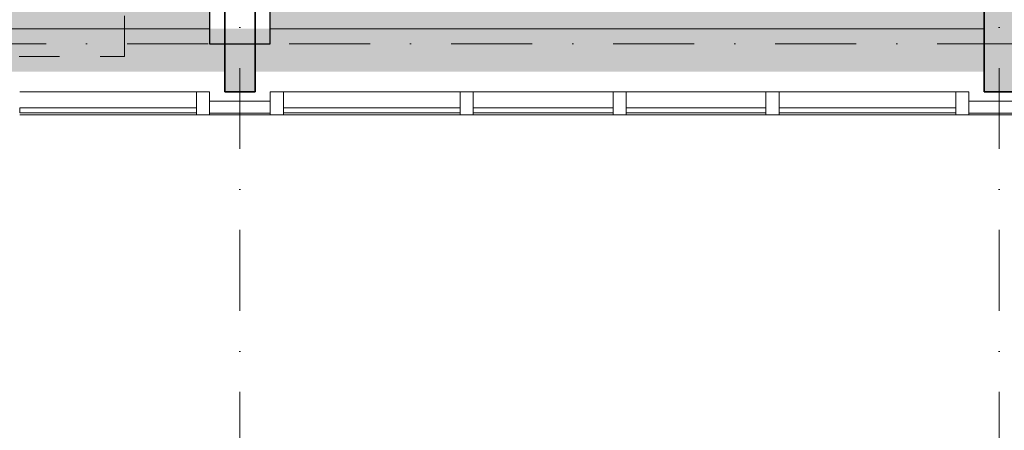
# Model space of a CAD drawing. Header units: millimetres. Extents: x -2530 to 151695, y -8763 to 71774.
# Tile 19 of 256: x 46204 to 51066, y 15378 to 17406. Entities that reach past the tile are written whole.
import ezdxf

# ---------------------------------------------------------------- set-up
doc = ezdxf.new("R2010")
doc.units = ezdxf.units.MM
doc.linetypes.add('Hidden', pattern=[400, 200, -200])
doc.linetypes.add('RR_Level', pattern=[800, 400, -200, 0, -200])
for name, color, linetype, lineweight in [('A-AREA-____-PATT', 32, 'Continuous', 9), ('A-FLOR-____-OTLN', 192, 'Continuous', 18), ('A-GLAZ-CURT-MCUT', 52, 'Continuous', 13), ('A-GLAZ-CURT-OTLN', 52, 'Continuous', 13), ('A-GLAZ-CWMG-MCUT', 51, 'Continuous', 13), ('A-GLAZ-CWMG-OTLN', 51, 'Continuous', 13), ('A-WALL-____-MCUT', 113, 'Continuous', 35), ('A-WALL-____-OTLN', 113, 'Continuous', 18), ('A-WALL-____-PATT', 111, 'Continuous', 35), ('I-FURN-____-HDLN', 30, 'Hidden', 9), ('I-FURN-____-OTLN', 30, 'Continuous', 13), ('S-COLS-____-MCUT', 52, 'Continuous', 25), ('S-COLS-____-OTLN', 52, 'Continuous', 18), ('S-GRID-____-OTLN', 1, 'Continuous', 9)]:
    doc.layers.add(name, color=color, linetype=linetype, lineweight=lineweight)

# ---------------------------------------------------------------- blocks, each defined once
blk = doc.blocks.new('System Panel - 027_Solid-715257-plot_V2 Copy 1')
at = {"layer": 'A-GLAZ-CURT-MCUT', "color": 250, "lineweight": 9}
for p, q in [((150, 10.5), (-150, 10.5)), ((-150, 10.5), (-150, -49.5)), ((150, -49.5), (150, 10.5)), ((-150, -49.5), (150, -49.5))]:
    blk.add_line(p, q, dxfattribs=at)
blk = doc.blocks.new('System Panel - HR__-715255-plot_V2 Copy 1')
at = {"layer": 'A-GLAZ-CURT-MCUT', "color": 250, "lineweight": 9}
for p, q in [((345, -22.5), (-345, -22.5)), ((-345, -22.5), (-345, -47.5)), ((-345, -47.5), (345, -47.5)), ((345, -47.5), (345, -22.5))]:
    blk.add_line(p, q, dxfattribs=at)
blk = doc.blocks.new('System Panel - HR__-715256-plot_V2 Copy 1')
at = {"layer": 'A-GLAZ-CURT-MCUT', "color": 250, "lineweight": 9}
for p, q in [((436.25, -22.5), (-436.25, -22.5)), ((-436.25, -22.5), (-436.25, -47.5)), ((-436.25, -47.5), (436.25, -47.5)), ((436.25, -47.5), (436.25, -22.5))]:
    blk.add_line(p, q, dxfattribs=at)
blk = doc.blocks.new('Rectangular Mullion - 65 x 114mm-674714-plot_V2 Copy 1')
at = {"layer": 'A-GLAZ-CWMG-OTLN', "color": 250, "lineweight": 9}
for p, q in [((140902.5, 38850), (141592.5, 38850)), ((140902.5, 38736), (141592.5, 38736))]:
    blk.add_line(p, q, dxfattribs=at)
blk = doc.blocks.new('Rectangular Mullion - 65 x 114mm-674713-plot_V2 Copy 1')
at = {"layer": 'A-GLAZ-CWMG-OTLN', "color": 250, "lineweight": 9}
for p, q in [((139965, 38850), (140837.5, 38850)), ((139965, 38736), (140837.5, 38736))]:
    blk.add_line(p, q, dxfattribs=at)
blk = doc.blocks.new('Rectangular Mullion - 65 x 114mm-464264-plot_V2 Copy 1')
at = {"layer": 'A-GLAZ-CWMG-MCUT', "color": 250, "lineweight": 9}
for p, q in [((-32.5, 57), (32.5, 57)), ((-32.5, -57), (-32.5, 57)), ((32.5, 57), (32.5, -57)), ((32.5, -57), (-32.5, -57))]:
    blk.add_line(p, q, dxfattribs=at)
blk = doc.blocks.new('027_Gilde - ATC_FacadeModel_rvt-1-plot_V2 Copy 1')
at = {"layer": 'A-FLOR-____-OTLN', "color": 90}
for p, q in [((47141.3, 16936.6), (47441.3, 16936.6)), ((50891.3, 16936.5), (51191.3, 16936.5))]:
    blk.add_line(p, q, dxfattribs=at)
at = {"layer": 'A-WALL-____-OTLN', "color": 90}
for p, q in [((39941.5, 17361.7), (47141.5, 17361.6)), ((47441.5, 17361.6), (50966.5, 17361.5)), ((47441.3, 16936.6), (47141.3, 16936.6)), ((51191.3, 16936.5), (50891.3, 16936.5))]:
    blk.add_line(p, q, dxfattribs=at)
at = {"layer": 'A-GLAZ-CURT-OTLN', "color": 90, "lineweight": 18}
for name, p in [('System Panel - HR__-715256-plot_V2 Copy 1', (46640, 16993.5)), ('System Panel - 027_Solid-715257-plot_V2 Copy 1', (47291.3, 16993.5)), ('System Panel - HR__-715256-plot_V2 Copy 1', (47942.5, 16993.5)), ('System Panel - HR__-715255-plot_V2 Copy 1', (48788.8, 16993.5)), ('System Panel - HR__-715255-plot_V2 Copy 1', (49543.8, 16993.5)), ('System Panel - HR__-715256-plot_V2 Copy 1', (50390, 16993.5)), ('System Panel - 027_Solid-715257-plot_V2 Copy 1', (51041.3, 16993.5))]:
    blk.add_blockref(name, p, dxfattribs=at)
at = {"layer": 'A-GLAZ-CWMG-OTLN', "color": 90, "lineweight": 18, "rotation": 180}
for name, p in [('Rectangular Mullion - 65 x 114mm-674713-plot_V2 Copy 1', (187041.3, 55786.5)), ('Rectangular Mullion - 65 x 114mm-674713-plot_V2 Copy 1', (188343.8, 55786.5)), ('Rectangular Mullion - 65 x 114mm-674714-plot_V2 Copy 1', (190036.3, 55786.5)), ('Rectangular Mullion - 65 x 114mm-674714-plot_V2 Copy 1', (190791.3, 55786.5)), ('Rectangular Mullion - 65 x 114mm-674713-plot_V2 Copy 1', (190791.3, 55786.5))]:
    blk.add_blockref(name, p, dxfattribs=at)
at = {"layer": 'A-GLAZ-CWMG-OTLN', "color": 90, "lineweight": 18, "extrusion": (0, 0, -1), "rotation": 180}
for p in [(-47108.8, 16993.5), (-47473.8, 16993.5), (-48411.3, 16993.5), (-49166.3, 16993.5), (-49921.3, 16993.5), (-50858.8, 16993.5)]:
    blk.add_blockref('Rectangular Mullion - 65 x 114mm-464264-plot_V2 Copy 1', p, dxfattribs=at)
blk = doc.blocks.new('NLRS_28_SC_LIB_kolom recht_generiek_ISR - kolom beton_ONTWERP-6193513-plot_V2 Copy 1')
at = {"layer": 'S-COLS-____-OTLN', "lineweight": 13}
h = blk.add_hatch(color=256, dxfattribs=at)
h.paths.add_polyline_path([(-150, -150), (150, -150), (150, -75), (-150, -75)])
h.paths.add_polyline_path([(-150, 75), (150, 75), (150, 150), (-150, 150)])
at = {"layer": 'S-COLS-____-MCUT'}
for p, q in [((150, 150), (-150, 150)), ((-150, 150), (-150, -150)), ((150, -150), (150, 150)), ((-150, -150), (150, -150))]:
    blk.add_line(p, q, dxfattribs=at)
blk = doc.blocks.new('NLRS_82_FU_UN_table-hightower_fourresting_square_GEN - 28_5_-6155431-plot_V2 Copy 1')
at = {"layer": 'I-FURN-____-HDLN'}
for p, q in [((538.2, 1365.5), (-1267.9, 1365.5)), ((-1267.9, 1365.5), (-1267.9, -1554.6)), ((1598.2, 1365.5), (538.2, 1365.5)), ((1598.2, -1554.6), (1598.2, 1365.5)), ((-1267.9, -1554.6), (538.2, -1554.6)), ((538.2, -1554.6), (1598.2, -1554.6))]:
    blk.add_line(p, q, dxfattribs=at)
at = {"layer": 'I-FURN-____-OTLN', "color": 9}
for p, q in [((462, 305.5), (-185.7, 305.5)), ((-261.9, 229.3), (-261.9, -418.4)), ((538.2, -418.4), (538.2, 229.3)), ((-185.7, -494.6), (462, -494.6))]:
    blk.add_line(p, q, dxfattribs=at)
for centre, start, end in [((-185.7, 229.3), 90, 180), ((462, 229.3), 0, 90), ((-185.7, -418.4), 180, 270), ((462, -418.4), 270, 0)]:
    blk.add_arc(centre, 76.2, start, end, dxfattribs=at)

msp = doc.modelspace()

# ---------------------------------------------------------------- hatches: boundary and pattern name
at = {"layer": 'A-AREA-____-PATT', "transparency": 33554509}
h = msp.add_hatch(color=10, dxfattribs=at)
h.paths.add_polyline_path([(47216.4834, 17149.0882), (47216.4834, 17286.7966), (47141.4834, 17286.7966), (47141.4834, 17586.7966), (47291.4834, 17586.7966), (47291.4834, 17636.7966), (47278.9834, 17636.7966), (47278.9834, 18586.7966), (47231.4834, 18586.7966), (47231.4834, 18636.7966), (47278.9834, 18636.7966), (47278.9834, 19211.7966), (47231.4834, 19211.7966), (47231.4834, 19261.7966), (47291.4834, 19261.7966), (47291.4834, 20295.7966), (47231.4834, 20295.7966), (47231.4834, 20345.7966), (47278.9834, 20345.7966), (47278.9834, 20586.7966), (47231.4834, 20586.7966), (47231.4834, 20636.7966), (47278.9834, 20636.7966), (47278.9834, 21355.5466), (47231.4834, 21355.5466), (47231.4834, 21405.5466), (47216.4834, 21405.5466), (47216.4834, 21555.5466), (47291.4834, 21555.5466), (47291.4834, 21605.5466), (47278.9834, 21605.5466), (47278.9834, 22211.7966), (47231.4834, 22211.7966), (47231.4834, 22261.7966), (47291.4834, 22261.7966), (47291.4834, 23295.7966), (47231.4834, 23295.7966), (47231.4834, 23345.7966), (47278.9834, 23345.7966), (47278.9834, 23555.5466), (47231.4834, 23555.5466), (47231.4834, 23605.5466), (47278.9834, 23605.5466), (47278.9834, 24236.7966), (47231.4834, 24236.7966), (47231.4834, 24286.7966), (47216.4834, 24286.7966), (47222.3361, 24368.6276), (47239.775, 24448.7928), (47268.445, 24525.6602), (47307.7626, 24597.665), (47356.9274, 24663.3415), (47425.0248, 24728.9031), (47490.963, 24776.1678), (47552.6198, 24809.835), (47629.4872, 24838.505), (47724.9988, 24857.0415), (47748.8492, 24858.7473), (47748.6219, 24861.7966), (38053.9834, 24861.0195), (38053.9834, 24061.7966), (38101.4834, 24061.7966), (38101.4834, 24011.7966), (38041.4834, 24011.7966), (38041.4834, 22994.7966), (38101.4834, 22994.7966), (38101.4834, 22944.7966), (38053.9834, 22944.7966), (38053.9834, 22211.7966), (38101.4834, 22211.7966), (38101.4834, 22161.7966), (38116.4834, 22161.7966), (38116.4834, 22011.7966), (38101.4834, 22011.7966), (38101.4834, 21961.7966), (38053.9834, 21961.7966), (38053.9834, 21086.7966), (38101.4834, 21086.7966), (38101.4834, 21036.7966), (38041.4834, 21036.7966), (38041.4834, 20002.7966), (38101.4834, 20002.7966), (38101.4834, 19952.7966), (38053.9834, 19952.7966), (38053.9834, 19011.7966), (38101.4834, 19011.7966), (38101.4834, 18961.7966), (38053.9834, 18961.7966), (38053.9834, 18011.7966), (38101.4834, 18011.7966), (38101.4834, 17961.7966), (38053.9834, 17961.7966), (38053.9834, 17411.7966), (38101.4834, 17411.7966), (38101.4834, 17361.7966), (38116.4834, 17361.7152), (38116.4834, 17149.2163), (39641.4834, 17149.2163), (39641.4834, 17586.7966), (39941.4834, 17586.7966), (39941.4834, 17149.1897), (47141.4834, 17149.0892)])
h.paths.add_polyline_path([(44680.5525, 17793.1298), (44680.2857, 17793.6072), (44680.2889, 17793.6014)])
h = msp.add_hatch(color=10, dxfattribs=at)
h.paths.add_polyline_path([(50966.4834, 17149.0358), (50966.4834, 21405.5466), (47351.4834, 21405.5466), (47351.4834, 21355.5466), (47303.9834, 21355.5466), (47303.9834, 20636.7966), (47351.4834, 20636.7966), (47351.4834, 20586.7966), (47303.9834, 20586.7966), (47303.9834, 20345.7966), (47351.4834, 20345.7966), (47351.4834, 20295.7966), (47291.4834, 20295.7966), (47291.4834, 19261.7966), (47351.4834, 19261.7966), (47351.4834, 19211.7966), (47303.9834, 19211.7966), (47303.9834, 18636.7966), (47351.4834, 18636.7966), (47351.4834, 18586.7966), (47303.9834, 18586.7966), (47303.9834, 17636.7966), (47291.4834, 17636.7966), (47291.4834, 17586.7966), (47441.4834, 17586.7966), (47441.2746, 17286.7966), (47366.4834, 17286.7966), (47366.4834, 17149.0861), (50891.2746, 17149.0369)])
h.paths.add_polyline_path([(50826.1524, 17947.2132), (50826.1524, 17947.2217), (50826.1582, 17947.2233)])
h.paths.add_polyline_path([(48808.0069, 17997.857), (48808.0053, 17997.8625), (48808.0053, 18016.907)])
h.paths.add_polyline_path([(48808.0053, 18016.907), (48808.0111, 18016.9103), (48916.9803, 18016.916)])
h.paths.add_polyline_path([(49203.5328, 18100.7142), (49203.5303, 18100.7186), (49206.5213, 18100.7186)])
h.paths.add_polyline_path([(50446.5486, 18100.8135), (50446.5702, 18100.8182), (50449.5246, 18100.8182)])
h.paths.add_polyline_path([(49222.4562, 18149.7168), (49222.4562, 18152.7171), (49222.4605, 18152.7128)])
h.paths.add_polyline_path([(50374.1038, 18154.812), (50374.0991, 18154.8133), (50374.1005, 18157.812)])
h.paths.add_polyline_path([(49168.6639, 18173.7126), (49168.6589, 18173.7139), (49168.6597, 18176.7126)])
h.paths.add_polyline_path([(50449.5246, 18273.8182), (50449.5326, 18273.8195), (50465.4637, 18273.8182)])
h.paths.add_polyline_path([(50390.0582, 18211.8133), (50390.0535, 18211.8133), (50390.0566, 18214.812)])
h.paths.add_polyline_path([(49241.3827, 18182.7173), (49241.378, 18182.7173), (49241.3796, 18185.7173)])
h.paths.add_polyline_path([(49241.3827, 18201.7173), (49241.378, 18201.7186), (49241.378, 18204.7202)])
h.paths.add_polyline_path([(49225.4111, 18242.7186), (49225.4158, 18242.7173), (49225.4158, 18239.7173)])
h.paths.add_polyline_path([(49241.3765, 18296.7186), (49241.3702, 18296.7173), (49241.3702, 18299.7186)])
h.paths.add_polyline_path([(49241.3765, 18242.7186), (49241.3702, 18242.7249), (49241.3702, 18258.7173)])
h.paths.add_polyline_path([(50392.7425, 18277.8135), (50392.7378, 18277.8148), (50392.7409, 18280.8135)])
h.paths.add_polyline_path([(50374.0848, 18287.812), (50374.0741, 18287.812), (50374.0898, 18290.8122)])
h.paths.add_polyline_path([(50374.0797, 18309.812), (50374.0851, 18309.812), (50374.0797, 18325.8133)])
h.paths.add_polyline_path([(49225.4111, 18296.7173), (49225.4064, 18296.7173), (49225.4111, 18299.7176)])
h.paths.add_polyline_path([(50449.5199, 18330.8182), (50449.5246, 18330.8182), (50449.5246, 18327.8182)])
h.paths.add_polyline_path([(50374.0794, 18458.637), (50374.0848, 18458.637), (50374.0848, 18448.312)])
h.paths.add_polyline_path([(49187.5546, 18310.7142), (49187.5486, 18310.7142), (49187.5546, 18313.7155)])
h.paths.add_polyline_path([(50427.6247, 18339.8164), (50427.6211, 18342.8164), (50427.626, 18342.815)])
h.paths.add_polyline_path([(49260.0325, 18325.7202), (49260.0278, 18325.7202), (49260.0309, 18328.7092)])
h.paths.add_polyline_path([(49187.5546, 18329.7126), (49187.5486, 18330.7139), (49187.5546, 18332.7155)])
h.paths.add_polyline_path([(49241.3765, 18334.7173), (49241.3702, 18334.7173), (49241.3733, 18337.7139)])
h.paths.add_polyline_path([(49241.3611, 18429.2186), (49241.3558, 18429.2186), (49241.3608, 18432.2186)])
h.paths.add_polyline_path([(49241.3671, 18429.2173), (49241.3611, 18429.2186), (49241.3671, 18432.2186)])
h.paths.add_polyline_path([(50449.5134, 18394.3182), (50449.5177, 18394.3212), (50449.5156, 18382.8182)])
h.paths.add_polyline_path([(49270.255, 18394.2165), (49270.2527, 18394.221), (49352.495, 18394.2203)])
h.paths.add_polyline_path([(50374.0794, 18432.3133), (50374.0848, 18432.3133), (50374.0794, 18448.3091)])
h.paths.add_polyline_path([(50449.5177, 18410.3182), (50449.5065, 18410.3195), (50449.5177, 18413.3228)])
h.paths.add_polyline_path([(50392.7325, 18432.3135), (50392.7271, 18432.3148), (50392.7271, 18448.312)])
h.paths.add_polyline_path([(50374.0848, 18477.637), (50374.0794, 18477.6422), (50374.0848, 18477.6475)])
h.paths.add_polyline_path([(50827.151, 18512.3633), (50827.151, 18512.3718), (50827.1568, 18512.3734)])
h.paths.add_polyline_path([(49672.9412, 19671.6161), (49672.9412, 19671.6215), (49656.9475, 19671.6161)])
h.paths.add_polyline_path([(49683.2704, 19671.6161), (49683.2757, 19671.6215), (49699.2662, 19671.6215)])
h.paths.add_polyline_path([(49805.7662, 19671.6215), (49805.7675, 19671.6265), (49821.7675, 19671.6265)])
h.paths.add_polyline_path([(49683.2662, 19687.8488), (49683.2675, 19687.8541), (49699.2625, 19687.8488)])
h.paths.add_polyline_path([(49637.9412, 19687.8566), (49637.935, 19687.8595), (49637.9412, 19690.2601)])
h.paths.add_polyline_path([(49748.7616, 19687.8595), (49748.7616, 19690.267), (49748.766, 19690.2692)])
h.paths.add_polyline_path([(49702.2662, 19687.8595), (49702.2647, 19690.2638), (49702.266, 19690.2692)])
h.paths.add_polyline_path([(49718.2675, 19687.8595), (49718.2635, 19690.2692), (49718.2675, 19690.2667)])
h.paths.add_polyline_path([(49637.9363, 19747.0461), (49656.9425, 19747.0432), (49656.9425, 19725.4273), (49653.9381, 19725.4271), (49653.9363, 19747.0432), (49637.9412, 19747.0432)])
h.paths.add_polyline_path([(49857.7613, 19747.0613), (49857.76, 19747.0693), (49857.76, 19762.9935)])
h.paths.add_polyline_path([(49656.9425, 19725.4273), (49656.9365, 19747.0432), (49653.941, 19747.0432), (49653.9425, 19725.4287), (49656.9365, 19725.4287)])
h.paths.add_polyline_path([(49737.26, 19762.9874), (49737.2613, 19762.9935), (49748.76, 19762.9915)])
h.paths.add_polyline_path([(49574.7463, 20124.6898), (49574.7561, 20124.6935), (49600.1439, 20124.6919)])
h.paths.add_polyline_path([(49600.1617, 20202.0942), (49600.1739, 20202.0944), (49619.2061, 20202.0957)])
h.paths.add_polyline_path([(49600.1497, 20243.2386), (49600.1439, 20243.2406), (49600.1497, 20243.3537)])
h.paths.add_polyline_path([(50133.5465, 20263.9871), (50133.5439, 20272.886), (50133.5465, 20269.8443)])
at = {"layer": 'A-WALL-____-PATT', "lineweight": 18}
msp.add_hatch(color=47, dxfattribs=at).paths.add_polyline_path([(51116.4834, 17050.5369), (51116.4834, 24711.7966), (50966.4834, 24711.7966), (50966.4834, 17050.5369)])
h = msp.add_hatch(color=47, dxfattribs=at)
h.paths.add_polyline_path([(47366.4834, 17050.5369), (47366.4834, 17286.7966), (47216.4834, 17286.7966), (47216.4834, 17050.5369)])
h.paths.add_polyline_path([(47216.4834, 21405.5466), (47366.4834, 21405.5466), (47366.4834, 21555.5466), (47216.4834, 21555.5466)])

# ---------------------------------------------------------------- linework, layer by layer
at = {"layer": 'A-WALL-____-MCUT'}
for p, q in [((50966.4834, 21405.5466), (50966.4834, 17050.5369)), ((47216.4834, 17586.7966), (47216.4834, 17050.5369)), ((47366.4834, 17050.5369), (47366.4834, 17586.7966)), ((47216.4834, 17050.5369), (47366.4834, 17050.5369)), ((50966.4834, 17050.5369), (51116.4834, 17050.5369))]:
    msp.add_line(p, q, dxfattribs=at)
at = {"layer": 'S-GRID-____-OTLN', "linetype": 'RR_Level'}
for p, q in [((47291.4834, 70774.2271), (47291.4834, -6763.3674)), ((51041.4834, 70774.2271), (51041.4834, -6763.3674)), ((78338.1766, 17286.7966), (-34.3191, 17286.7966))]:
    msp.add_line(p, q, dxfattribs=at)

# ---------------------------------------------------------------- block references
at = {"lineweight": 5}
msp.add_blockref('027_Gilde - ATC_FacadeModel_rvt-1-plot_V2 Copy 1', (0, 0), dxfattribs=at)
at = {"layer": 'I-FURN-____-OTLN', "color": 9, "rotation": 270.0000000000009}
msp.add_blockref('NLRS_82_FU_UN_table-hightower_fourresting_square_GEN - 28_5_-6155431-plot_V2 Copy 1', (45355.7007, 18823.0651), dxfattribs=at)
at = {"layer": 'S-COLS-____-OTLN', "lineweight": 13}
msp.add_blockref('NLRS_28_SC_LIB_kolom recht_generiek_ISR - kolom beton_ONTWERP-6193513-plot_V2 Copy 1', (47291.4834, 17436.7966), dxfattribs=at)

doc.saveas('drawing.dxf')
